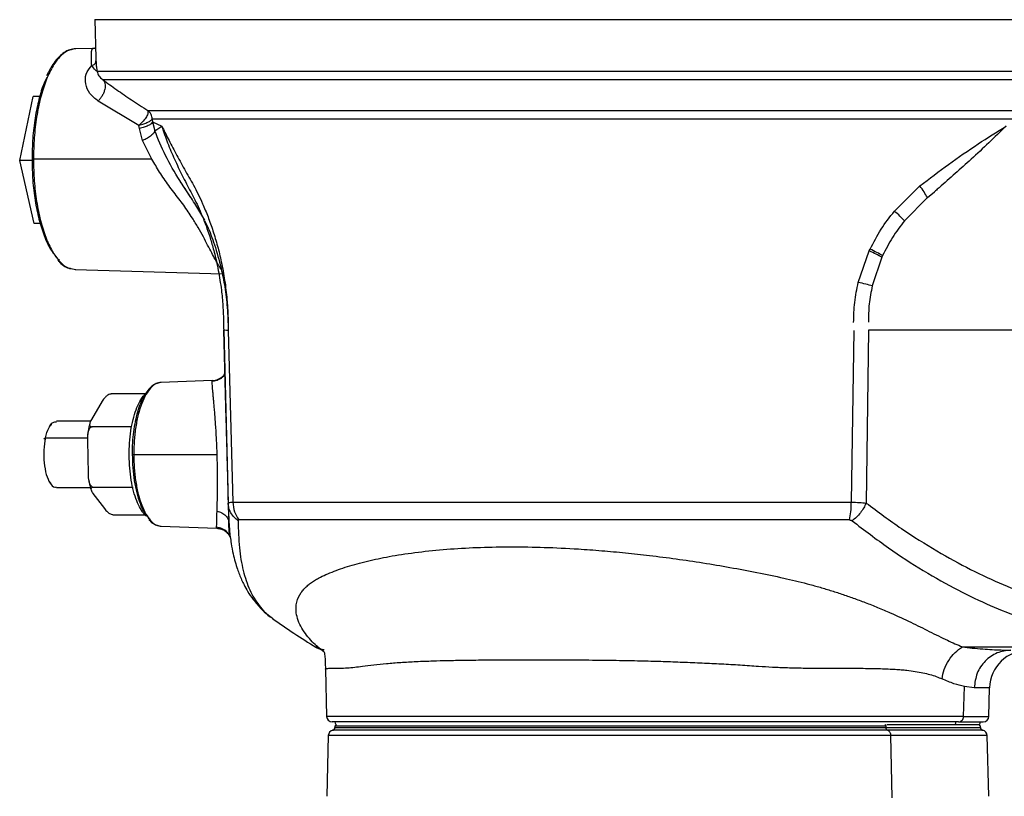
# Model space of a CAD drawing. Header units: millimetres. Extents: x 180 to 1986, y 18 to 1593.
# Tile 47 of 50: x 1562 to 1740, y 926 to 1066. Entities that reach past the tile are written whole.
import ezdxf

# ---------------------------------------------------------------- set-up
doc = ezdxf.new("R2010")
doc.units = ezdxf.units.MM

msp = doc.modelspace()

# ---------------------------------------------------------------- linework, layer by layer
at = {"color": 7, "linetype": 'Continuous', "lineweight": 25}
for p, q in [((1575.24, 1066.34), (1575.43, 1059.34)), ((1574.93, 1061.14), (1571.67, 1061.05)), ((1571.76, 1061.05), (1571.68, 1061.03)), ((1574.83, 1061.04), (1574.93, 1061.12)), ((1561.61, 1040.79), (1564.07, 1052.41)), ((1564.07, 1052.41), (1565.29, 1052.47)), ((1565.27, 1052.41), (1564.07, 1052.41)), ((1583.24, 1047.18), (1575.85, 1051.57)), ((1585.65, 1048.28), (1585.69, 1047.79)), ((1585.69, 1047.79), (1587.38, 1047.03)), ((1585.69, 1047.79), (1586.09, 1046.19)), ((1583.31, 1046.6), (1583.24, 1047.18)), ((1583.9, 1044.42), (1583.31, 1046.6)), ((1586.09, 1046.19), (1587.38, 1047.03)), ((1585.57, 1041.03), (1583.9, 1044.42)), ((1563.85, 1040.79), (1561.61, 1040.79)), ((1564.24, 1029.41), (1561.61, 1040.79)), ((1585.57, 1041.03), (1564.1, 1041.03)), ((1592.65, 1034.09), (1590.7, 1037.07)), ((1720.19, 1031.63), (1724.79, 1036.2)), ((1726.16, 1034.09), (1722.01, 1029.87)), ((1726.16, 1034.09), (1727.43, 1035.12)), ((1565.33, 1029.47), (1564.24, 1029.41)), ((1565.35, 1029.41), (1564.24, 1029.41)), ((1715.62, 1024.42), (1715.77, 1024.74)), ((1713.63, 1018.71), (1715.62, 1024.42)), ((1717.92, 1023.27), (1716.17, 1018.09)), ((1718.05, 1023.56), (1717.92, 1023.27)), ((1570.9, 1021.24), (1571.76, 1021.02)), ((1571.67, 1021.02), (1598.32, 1020.27)), ((1598.57, 1010.04), (1599, 993.82)), ((1598.59, 1010.04), (1599.41, 978.71)), ((1599.42, 1010.01), (1600.24, 978.86)), ((1712.8, 1009.97), (1712.37, 978.86)), ((1715.48, 1010.04), (1715.07, 978.71)), ((1596.49, 1000.9), (1587.18, 1000.55)), ((1587.26, 1000.55), (1587.19, 1000.53)), ((1596.48, 1000.72), (1596.49, 1000.88)), ((1584.38, 998.49), (1578.28, 998.49)), ((1576.57, 997.15), (1574.63, 993.85)), ((1567.32, 993), (1566.93, 992.54)), ((1574.49, 993.53), (1568.26, 993.53)), ((1581.95, 992.51), (1574.76, 992.51)), ((1598.99, 994.1), (1599, 993.82)), ((1566.28, 990.54), (1565.98, 990.29)), ((1573.89, 990.05), (1574.01, 984.01)), ((1582.28, 987.53), (1597.41, 987.53)), ((1566.93, 982.53), (1567.32, 982.07)), ((1568.26, 981.53), (1574.42, 981.53)), ((1574.9, 980.44), (1576.96, 977.7)), ((1574.98, 981.56), (1582.18, 981.56)), ((1599.33, 981.01), (1599.42, 977.43)), ((1578.72, 976.58), (1584.55, 976.58)), ((1599.44, 976.9), (1599.6, 974.38)), ((1587.18, 974.52), (1597.33, 974.14)), ((1587.19, 974.54), (1587.26, 974.52)), ((1597.33, 974.15), (1597.32, 974.17)), ((1616.33, 952.16), (1616.75, 951.81)), ((1617.02, 948.59), (1617.25, 940)), ((1732.73, 940.01), (1732.86, 945.43)), ((1734.64, 945.22), (1732.86, 945.43)), ((1737.3, 940), (1737.44, 945.21)), ((1619.03, 938.54), (1618.77, 938.28)), ((1618.77, 938.28), (1618.77, 938.01)), ((1718.46, 938.53), (1718.64, 938.28)), ((1718.64, 938.28), (1718.64, 938.01)), ((1735.78, 938.28), (1735.52, 938.54)), ((1735.77, 938.01), (1735.77, 938.28)), ((1617.56, 936.56), (1617.27, 925.54)), ((1719.5, 936.56), (1719.71, 925.24)), ((1737.27, 925.54), (1736.99, 936.56))]:
    msp.add_line(p, q, dxfattribs=at)
at = {"color": 8, "linetype": 'Continuous', "lineweight": 25}
for p, q in [((1574.93, 1061.12), (1574.95, 1061.14)), ((1575.43, 1059.34), (1575.44, 1058.9)), ((1568.45, 1023.01), (1568.81, 1022.73)), ((1596.49, 1000.88), (1596.5, 1000.9)), ((1566.28, 990.54), (1573.92, 990.54)), ((1599.41, 978.71), (1599.45, 977.43)), ((1584.98, 975.97), (1585.24, 975.77)), ((1599.52, 975.6), (1599.54, 975.03)), ((1599.54, 975.03), (1599.6, 974.43)), ((1597.32, 974.17), (1597.3, 974.31)), ((1597.33, 974.14), (1597.33, 974.15)), ((1615.33, 952.62), (1615.65, 952.62)), ((1615.65, 952.62), (1616.73, 951.78))]:
    msp.add_line(p, q, dxfattribs=at)
at = {"color": 7, "linetype": 'Continuous', "lineweight": 25}
for centre, radius, start, end in [((1680.26, 1059.38), 125, 234.3784, 238.6919), ((1617.34, 956.03), 4, 238.663, 255.4626), ((1744.43, 945.03), 7, 90, 178.5), ((1618.25, 940.03), 1, 181.5042, 270), ((1619.77, 939.03), 1, 180, 209.9721), ((1734.77, 939.03), 1, 330.0145, 0), ((1736.3, 940.03), 1, 270, 358.5), ((1618.56, 936.53), 1, 101.0846, 178.5267), ((1618.27, 938.01), 0.5, 270, 359.9874), ((1736.27, 938.01), 0.5, 179.9874, 270), ((1735.99, 936.53), 1, 1.5042, 78.9154)]:
    msp.add_arc(centre, radius, start, end, dxfattribs=at)
for points in [[(1790.68, 1066.33), (1789.18, 1066.33), (1786.19, 1066.33), (1780.47, 1066.33), (1773.93, 1066.33), (1766.53, 1066.33), (1758.38, 1066.33), (1749.54, 1066.33), (1740.1, 1066.33), (1730.15, 1066.33), (1719.78, 1066.33), (1709.11, 1066.33), (1698.22, 1066.33), (1687.22, 1066.33), (1676.23, 1066.33), (1665.34, 1066.33), (1654.67, 1066.33), (1644.3, 1066.33), (1634.35, 1066.33), (1624.91, 1066.33), (1616.07, 1066.33), (1607.91, 1066.33), (1600.52, 1066.33), (1593.97, 1066.33), (1588.31, 1066.33), (1583.6, 1066.33), (1579.89, 1066.33), (1577.23, 1066.33), (1575.55, 1066.33), (1575.35, 1066.33), (1575.24, 1066.33)], [(1790.45, 1056.95), (1789.18, 1056.95), (1786.64, 1056.95), (1781.93, 1056.95), (1776.59, 1056.95), (1770.61, 1056.95), (1764.04, 1056.95), (1756.93, 1056.95), (1749.32, 1056.95), (1741.27, 1056.95), (1732.83, 1056.95), (1724.08, 1056.95), (1715.06, 1056.95), (1705.84, 1056.95), (1696.5, 1056.95), (1687.08, 1056.95), (1677.67, 1056.95), (1668.33, 1056.95), (1659.11, 1056.95), (1650.1, 1056.95), (1641.36, 1056.95), (1632.93, 1056.95), (1624.9, 1056.95), (1617.3, 1056.95), (1610.2, 1056.95), (1603.65, 1056.95), (1597.69, 1056.95), (1592.36, 1056.95), (1587.71, 1056.95), (1583.76, 1056.95), (1580.55, 1056.95), (1578.1, 1056.95), (1576.38, 1056.95), (1575.89, 1056.95), (1575.65, 1056.95)], [(1789.77, 1055.45), (1788.08, 1055.45), (1784.7, 1055.45), (1778.1, 1055.45), (1770.48, 1055.45), (1761.81, 1055.45), (1752.23, 1055.45), (1741.86, 1055.45), (1730.81, 1055.45), (1719.23, 1055.45), (1707.26, 1055.45), (1695.04, 1055.45), (1682.73, 1055.45), (1670.47, 1055.45), (1658.42, 1055.45), (1646.72, 1055.45), (1635.52, 1055.45), (1624.95, 1055.45), (1615.14, 1055.45), (1606.22, 1055.45), (1598.29, 1055.45), (1591.45, 1055.45), (1585.78, 1055.45), (1581.38, 1055.45), (1578.18, 1055.45), (1577.18, 1055.45), (1576.68, 1055.45)], [(1584.84, 1049.85), (1585.39, 1049.85), (1586.5, 1049.85), (1589.16, 1049.85), (1592.51, 1049.85), (1596.6, 1049.85), (1601.39, 1049.85), (1606.85, 1049.85), (1612.92, 1049.85), (1619.56, 1049.85), (1626.72, 1049.85), (1634.35, 1049.85), (1642.39, 1049.85), (1650.77, 1049.85), (1659.43, 1049.85), (1668.31, 1049.85), (1677.33, 1049.85), (1686.43, 1049.85), (1695.53, 1049.85), (1704.57, 1049.85), (1713.48, 1049.85), (1722.18, 1049.85), (1730.62, 1049.85), (1738.71, 1049.85), (1746.45, 1049.85), (1751.21, 1049.85), (1753.59, 1049.85)], [(1585.65, 1048.28), (1585.64, 1048.44), (1585.61, 1048.74), (1585.44, 1049.17), (1585.19, 1049.56), (1584.95, 1049.75), (1584.84, 1049.85)], [(1753.06, 1048.28), (1750.7, 1048.28), (1745.98, 1048.28), (1738.3, 1048.28), (1730.28, 1048.28), (1721.91, 1048.28), (1713.27, 1048.28), (1704.43, 1048.28), (1695.47, 1048.28), (1686.43, 1048.28), (1677.41, 1048.28), (1668.46, 1048.28), (1659.65, 1048.28), (1651.06, 1048.28), (1642.75, 1048.28), (1634.77, 1048.28), (1627.2, 1048.28), (1620.1, 1048.28), (1613.51, 1048.28), (1607.49, 1048.28), (1602.08, 1048.28), (1597.33, 1048.28), (1593.26, 1048.28), (1589.94, 1048.28), (1587.31, 1048.28), (1586.2, 1048.28), (1585.65, 1048.28)], [(1564.1, 1041.03), (1564.05, 1041.03), (1563.94, 1041.03), (1563.83, 1041.03), (1563.79, 1041.03), (1563.83, 1041.03), (1563.85, 1041.03)], [(1563.85, 1041.03), (1563.87, 1039.76), (1563.93, 1037.2), (1564.37, 1033.52), (1565.06, 1030.12), (1566, 1027.16), (1567.13, 1024.67), (1568.01, 1023.56), (1568.45, 1023.01)], [(1726.16, 1034.09), (1725.97, 1034.42), (1725.6, 1035.09), (1725.06, 1035.83), (1724.79, 1036.2)], [(1715.77, 1024.74), (1716.4, 1025.96), (1717.67, 1028.41), (1719.35, 1030.55), (1720.19, 1031.63)], [(1722.01, 1029.87), (1721.75, 1030.14), (1721.23, 1030.7), (1720.54, 1031.32), (1720.19, 1031.63)], [(1718.05, 1023.56), (1717.71, 1023.75), (1717.04, 1024.11), (1716.19, 1024.53), (1715.77, 1024.74)], [(1717.92, 1023.27), (1717.58, 1023.45), (1716.9, 1023.81), (1716.05, 1024.22), (1715.62, 1024.42)], [(1712.79, 1011.41), (1712.82, 1012.64), (1712.88, 1015.1), (1713.38, 1017.51), (1713.63, 1018.71)], [(1716.17, 1018.09), (1715.79, 1018.18), (1715.04, 1018.38), (1714.1, 1018.6), (1713.63, 1018.71)], [(1748.12, 1010.04), (1745.81, 1010.04), (1741.17, 1010.04), (1733.28, 1010.04), (1724.79, 1010.04), (1718.58, 1010.04), (1715.48, 1010.04)], [(1582.03, 987.53), (1582.01, 987.53), (1581.97, 987.53), (1582.01, 987.53), (1582.11, 987.53), (1582.22, 987.53), (1582.28, 987.53)], [(1582.03, 987.53), (1582.04, 986.71), (1582.08, 985.08), (1582.36, 982.71), (1582.81, 980.53), (1583.41, 978.63), (1584.13, 977.04), (1584.7, 976.33), (1584.98, 975.97)], [(1600.24, 978.86), (1602.17, 978.86), (1606.05, 978.86), (1613.06, 978.86), (1620.86, 978.86), (1629.44, 978.86), (1638.68, 978.86), (1648.48, 978.86), (1658.73, 978.86), (1669.3, 978.86), (1680.09, 978.86), (1690.94, 978.86), (1701.78, 978.86), (1708.84, 978.86), (1712.37, 978.86)], [(1600.24, 978.86), (1600.3, 978.27), (1600.42, 977.08), (1601.04, 976.12), (1601.34, 975.64)], [(1712.05, 975.64), (1712.14, 976.12), (1712.32, 977.08), (1712.36, 978.27), (1712.37, 978.86)], [(1712.05, 975.64), (1708.57, 975.64), (1701.6, 975.64), (1690.9, 975.64), (1680.18, 975.64), (1669.53, 975.64), (1659.09, 975.64), (1648.97, 975.64), (1639.3, 975.64), (1630.17, 975.64), (1621.7, 975.64), (1614.01, 975.64), (1607.08, 975.64), (1603.26, 975.64), (1601.34, 975.64)], [(1732.51, 952.62), (1734.76, 952.62), (1739.26, 952.62), (1745.01, 952.62), (1749.99, 952.62), (1752.47, 952.62), (1753.71, 952.62)], [(1741.31, 952.03), (1740.45, 951.93), (1738.73, 951.73), (1736.55, 950.16), (1735, 947.91), (1734.76, 946.12), (1734.64, 945.22)], [(1731.81, 939.03), (1730.73, 939.03), (1728.58, 939.03), (1724.23, 939.03), (1719.13, 939.03), (1713.31, 939.03), (1706.87, 939.03), (1699.93, 939.03), (1692.6, 939.03), (1685, 939.03), (1677.27, 939.03), (1669.55, 939.03), (1661.95, 939.03), (1654.62, 939.03), (1647.68, 939.03), (1641.24, 939.03), (1635.42, 939.03), (1630.31, 939.03), (1626.01, 939.03), (1622.58, 939.03), (1620.11, 939.03), (1618.54, 939.03), (1618.35, 939.03), (1618.25, 939.03)], [(1731.2, 938.53), (1731.23, 938.61), (1731.31, 938.77), (1731.32, 938.95), (1731.32, 939.03)], [(1731.81, 939.03), (1731.93, 939.05), (1732.16, 939.08), (1732.47, 939.3), (1732.68, 939.62), (1732.71, 939.88), (1732.73, 940.01)], [(1731.81, 939.03), (1732.7, 939.03), (1734.48, 939.03), (1736, 939.03), (1736.2, 939.03), (1736.3, 939.03)], [(1718.64, 938.28), (1716.77, 938.28), (1713.02, 938.28), (1706.6, 938.28), (1699.73, 938.28), (1692.46, 938.28), (1684.93, 938.28), (1677.27, 938.28), (1669.62, 938.28), (1662.09, 938.28), (1654.82, 938.28), (1647.94, 938.28), (1641.56, 938.28), (1635.79, 938.28), (1630.73, 938.28), (1626.47, 938.28), (1623.07, 938.28), (1620.62, 938.28), (1619.06, 938.28), (1618.87, 938.28), (1618.77, 938.28)], [(1718.93, 937.52), (1718.89, 937.53), (1718.81, 937.57), (1718.72, 937.68), (1718.65, 937.83), (1718.64, 937.95), (1718.64, 938.01)], [(1718.93, 937.52), (1719, 937.48), (1719.16, 937.42), (1719.34, 937.19), (1719.47, 936.9), (1719.49, 936.67), (1719.5, 936.56)]]:
    msp.add_open_spline(points, degree=3, dxfattribs=at)
at = {"color": 8, "linetype": 'Continuous', "lineweight": 25}
for points, knots in [([(1571.68, 1061.03), (1571.21, 1060.95), (1570.23, 1060.81), (1568.81, 1059.63), (1567.48, 1057.78), (1566.31, 1055.28), (1565.35, 1052.22), (1564.64, 1048.74), (1564.19, 1044.96), (1564.13, 1042.34), (1564.1, 1041.03)], [0, 0, 0, 0, 0.118932, 0.244799, 0.370666, 0.496533, 0.6224, 0.748266, 0.874133, 1, 1, 1, 1]), ([(1574.67, 1058.03), (1574.65, 1058.36), (1574.62, 1058.79), (1574.6, 1059.27), (1574.6, 1059.64), (1574.6, 1060.02), (1574.63, 1060.55), (1574.69, 1060.96), (1574.8, 1061.03), (1574.83, 1061.04)], [0, 0, 0, 0, 0.193442, 0.253197, 0.34112, 0.46444, 0.575385, 0.879058, 1, 1, 1, 1]), ([(1590.73, 1037.03), (1590.69, 1037.08), (1589.7, 1038.6), (1587.95, 1041.69), (1586.71, 1044.7), (1586.09, 1046.19)], [0, 0, 0, 0, 0.017921, 0.513746, 1, 1, 1, 1]), ([(1564.1, 1041.03), (1564.13, 1039.72), (1564.19, 1037.1), (1564.64, 1033.33), (1565.35, 1029.84), (1566.31, 1026.79), (1567.48, 1024.28), (1568.81, 1022.45), (1569.98, 1021.42), (1570.69, 1021.28), (1570.9, 1021.24)], [0, 0, 0, 0, 0.134681, 0.269361, 0.404042, 0.538723, 0.673403, 0.808084, 0.942765, 1, 1, 1, 1]), ([(1598.15, 1021.1), (1598.07, 1021.22), (1597.88, 1021.46), (1597.51, 1022.04), (1597.04, 1022.88), (1596.42, 1024.06), (1595.72, 1025.42), (1594.91, 1026.97), (1593.99, 1028.62), (1593.05, 1030.17), (1592.16, 1031.53), (1591.34, 1032.71), (1590.15, 1034.28), (1588.62, 1036.25), (1586.98, 1038.64), (1586.03, 1040.26), (1585.57, 1041.03)], [0, 0, 0, 0, 0.041159, 0.087651, 0.163149, 0.238704, 0.317208, 0.391049, 0.468393, 0.544033, 0.593586, 0.644089, 0.695786, 0.800663, 0.903842, 1, 1, 1, 1]), ([(1587.19, 1000.53), (1586.89, 1000.49), (1586.26, 1000.39), (1585.34, 999.63), (1584.48, 998.43), (1583.72, 996.8), (1583.09, 994.81), (1582.63, 992.55), (1582.34, 990.09), (1582.3, 988.39), (1582.28, 987.53)], [0, 0, 0, 0, 0.116888, 0.243047, 0.369206, 0.495365, 0.621524, 0.747682, 0.873841, 1, 1, 1, 1]), ([(1597.41, 987.53), (1597.37, 988.46), (1597.32, 989.85), (1597.22, 991.63), (1597.14, 992.89), (1597.05, 994.11), (1596.96, 995.23), (1596.87, 996.29), (1596.79, 997.22), (1596.71, 998.08), (1596.64, 998.8), (1596.58, 999.46), (1596.53, 1000.04), (1596.5, 1000.39), (1596.49, 1000.57), (1596.48, 1000.63), (1596.48, 1000.7), (1596.48, 1000.71), (1596.48, 1000.72)], [0, 0, 0, 0, 0.139534, 0.208098, 0.278822, 0.347056, 0.418655, 0.486161, 0.55848, 0.624414, 0.697766, 0.759024, 0.837672, 0.925975, 0.947075, 0.96401, 0.976782, 1, 1, 1, 1]), ([(1599, 993.82), (1599, 993.72), (1599.02, 992.86), (1599.07, 991.07), (1599.14, 988.54), (1599.21, 985.95), (1599.27, 983.44), (1599.31, 981.77), (1599.33, 981.02), (1599.33, 981.01)], [0, 0, 0, 0, 0.027356, 0.221285, 0.416376, 0.610034, 0.805063, 0.99835, 1, 1, 1, 1]), ([(1582.28, 987.53), (1582.3, 986.68), (1582.34, 984.98), (1582.63, 982.52), (1583.09, 980.26), (1583.72, 978.27), (1584.48, 976.64), (1585.34, 975.44), (1586.26, 974.68), (1586.89, 974.58), (1587.19, 974.54)], [0, 0, 0, 0, 0.126159, 0.252318, 0.378476, 0.504635, 0.630794, 0.756953, 0.883112, 1, 1, 1, 1]), ([(1599.39, 978.92), (1599.39, 978.87), (1599.41, 978.08), (1599.46, 976.73), (1599.52, 975.6), (1599.54, 975.03)], [0, 0, 0, 0, 0.029977, 0.513861, 1, 1, 1, 1]), ([(1715.07, 978.71), (1717.21, 977.12), (1721.53, 973.91), (1727.88, 969.95), (1734.06, 966.56), (1739.93, 963.85), (1745.47, 961.75), (1750.6, 960.27), (1755.32, 959.38), (1759.56, 959.09), (1763.31, 959.38), (1766.54, 960.28), (1769.25, 961.77), (1771.43, 963.88), (1773.09, 966.59), (1774.22, 969.99), (1774.81, 973.1), (1774.89, 975.34), (1774.91, 975.99)], [0, 0, 0, 0, 0.0644, 0.130004, 0.194663, 0.260209, 0.324527, 0.389417, 0.454261, 0.519314, 0.584144, 0.648767, 0.713963, 0.778582, 0.843798, 0.908135, 0.973575, 1, 1, 1, 1]), ([(1583.89, 977.14), (1583.91, 977.09), (1583.94, 976.99), (1584.04, 976.89), (1584.19, 976.84), (1584.3, 976.83), (1584.35, 976.85), (1584.35, 976.85)], [0, 0, 0, 0, 0.2487677, 0.4975353, 0.746303, 0.9950706, 1, 1, 1, 1]), ([(1601.2, 975.48), (1601.25, 973.8), (1601.35, 970.48), (1602.07, 966.36), (1603.22, 962.85), (1604.96, 960.07), (1606.38, 958.41), (1607.4, 957.85), (1607.48, 957.8)], [0, 0, 0, 0, 0.198663, 0.392622, 0.590852, 0.784835, 0.982082, 1, 1, 1, 1]), ([(1599.75, 972.54), (1599.59, 972.84), (1599.25, 973.46), (1598.36, 974.1), (1597.65, 974.24), (1597.3, 974.31)], [0, 0, 0, 0, 0.3186, 0.670838, 1, 1, 1, 1]), ([(1599.8, 972.58), (1599.67, 972.83), (1599.48, 973.21), (1599.13, 973.42), (1599, 973.49)], [0, 0, 0, 0, 0.654942, 1, 1, 1, 1]), ([(1616.78, 952.09), (1616.67, 952.1), (1616.39, 952.13), (1616.06, 952.24), (1615.78, 952.4), (1615.69, 952.55), (1615.65, 952.62)], [0, 0, 0, 0, 0.176042, 0.449449, 0.741888, 1, 1, 1, 1]), ([(1617.04, 948.59), (1617.03, 948.6), (1617.02, 948.66), (1617.14, 948.7), (1617.41, 948.74), (1617.93, 948.74), (1618.67, 948.75), (1619.73, 948.76), (1620.91, 948.82), (1622.28, 948.93), (1623.87, 949.14), (1625.76, 949.4), (1628.09, 949.62), (1630.66, 949.82), (1633.47, 949.98), (1636.3, 950.09), (1639.2, 950.17), (1642.23, 950.22), (1645.74, 950.26), (1649.76, 950.29), (1654.55, 950.29), (1659.83, 950.28), (1665.26, 950.25), (1670.15, 950.19), (1674.43, 950.1), (1678.25, 950), (1681.81, 949.87), (1685.34, 949.72), (1688.81, 949.55), (1692.22, 949.36), (1695.3, 949.14), (1698.15, 948.96), (1700.87, 948.86), (1703.6, 948.79), (1706.1, 948.77), (1708.48, 948.76), (1710.73, 948.75), (1712.79, 948.75), (1714.58, 948.74), (1716.14, 948.72), (1717.66, 948.68), (1719.04, 948.63), (1720.29, 948.57), (1721.4, 948.49), (1722.63, 948.37), (1723.94, 948.2), (1725.34, 947.94), (1726.61, 947.63), (1727.77, 947.27), (1728.46, 946.97), (1728.81, 946.82)], [0, 0, 0, 0, 0.006939, 0.025327, 0.045761, 0.064932, 0.094046, 0.115226, 0.140348, 0.163074, 0.183412, 0.210435, 0.237477, 0.26454, 0.291627, 0.318738, 0.340597, 0.364967, 0.391847, 0.421238, 0.453139, 0.492778, 0.528379, 0.559943, 0.587468, 0.610374, 0.63313, 0.655738, 0.678198, 0.700512, 0.72268, 0.739706, 0.758328, 0.778551, 0.797262, 0.812112, 0.831022, 0.848297, 0.860275, 0.874022, 0.886916, 0.898956, 0.910144, 0.920482, 0.92997, 0.945137, 0.95971, 0.973702, 0.987127, 1, 1, 1, 1]), ([(1737.32, 945.22), (1737.34, 945.22), (1737.42, 945.22), (1736.6, 945.22), (1735.29, 945.22), (1734.64, 945.22)], [0, 0, 0, 0, 0.1918502, 0.5959251, 1, 1, 1, 1])]:
    msp.add_open_spline(points, degree=3, knots=knots, dxfattribs=at)
at = {"color": 7, "linetype": 'Continuous', "lineweight": 25}
for points, knots in [([(1571.77, 1061.05), (1571.58, 1061.04), (1571.04, 1061.01), (1570.17, 1060.71), (1569.2, 1060.08), (1568.28, 1059.14), (1567.56, 1058.18), (1567.18, 1057.45), (1567.06, 1057.23)], [0, 0, 0, 0, 0.1100642, 0.3033752, 0.499299, 0.7016442, 0.908675, 1, 1, 1, 1]), ([(1575.36, 1061.07), (1575.32, 1061.08), (1575.26, 1061.1), (1574.97, 1061.09), (1574.82, 1061.09)], [0, 0, 0, 0, 0.475969, 1, 1, 1, 1]), ([(1574.95, 1061.14), (1575.07, 1061.15), (1575.23, 1061.16), (1575.35, 1061.24), (1575.38, 1061.25)], [0, 0, 0, 0, 0.836921, 1, 1, 1, 1]), ([(1574.67, 1058.03), (1574.78, 1058.06), (1574.99, 1058.13), (1575.25, 1058.34), (1575.41, 1058.61), (1575.43, 1058.8), (1575.44, 1058.9)], [0, 0, 0, 0, 0.242676, 0.5, 0.757324, 1, 1, 1, 1]), ([(1575.44, 1058.9), (1575.45, 1058.76), (1575.46, 1058.48), (1575.48, 1058.13), (1575.51, 1057.82), (1575.55, 1057.55), (1575.59, 1057.27), (1575.62, 1057.08), (1575.65, 1056.95)], [0, 0, 0, 0, 0.16004, 0.326512, 0.499891, 0.658665, 0.780412, 1, 1, 1, 1]), ([(1567.06, 1057.23), (1566.91, 1056.97), (1566.71, 1056.63), (1566.54, 1056.21), (1566.5, 1056.13)], [0, 0, 0, 0, 0.791079, 1, 1, 1, 1]), ([(1575.85, 1051.57), (1575.29, 1052.01), (1574.19, 1052.88), (1573.46, 1054.67), (1573.49, 1056.5), (1574.28, 1057.52), (1574.67, 1058.03)], [0, 0, 0, 0, 0.250554, 0.500449, 0.749835, 1, 1, 1, 1]), ([(1575.65, 1056.95), (1575.56, 1057), (1575.37, 1057.1), (1574.91, 1057.72), (1574.67, 1058.03)], [0, 0, 0, 0, 0.487378, 1, 1, 1, 1]), ([(1575.65, 1056.95), (1575.72, 1056.68), (1575.87, 1056.13), (1576.41, 1055.68), (1576.68, 1055.45)], [0, 0, 0, 0, 0.4999718, 1, 1, 1, 1]), ([(1566.51, 1055.86), (1566.35, 1055.53), (1565.8, 1054.41), (1565.07, 1051.92), (1564.37, 1048.55), (1563.93, 1044.86), (1563.87, 1042.31), (1563.85, 1041.03)], [0, 0, 0, 0, 0.096049, 0.322037, 0.548025, 0.774012, 1, 1, 1, 1]), ([(1576.68, 1055.45), (1576.76, 1055.36), (1576.92, 1055.18), (1577.07, 1054.77), (1577.12, 1054.28), (1577.05, 1053.72), (1576.87, 1053.13), (1576.59, 1052.55), (1576.25, 1052.02), (1575.98, 1051.72), (1575.85, 1051.57)], [0, 0, 0, 0, 0.114951, 0.238102, 0.367398, 0.5, 0.632602, 0.761898, 0.885049, 1, 1, 1, 1]), ([(1576.68, 1055.45), (1577.51, 1054.85), (1579.19, 1053.63), (1581.91, 1051.75), (1583.84, 1050.49), (1584.83, 1049.85)], [0, 0, 0, 0, 0.325599, 0.656187, 1, 1, 1, 1]), ([(1584.83, 1049.85), (1584.86, 1049.73), (1584.92, 1049.48), (1584.62, 1048.76), (1584.07, 1047.95), (1583.52, 1047.44), (1583.24, 1047.18)], [0, 0, 0, 0, 0.2600157, 0.5118435, 0.7571049, 1, 1, 1, 1]), ([(1583.24, 1047.18), (1583.55, 1047.26), (1584.15, 1047.44), (1584.86, 1047.75), (1585.39, 1048.06), (1585.55, 1048.2), (1585.63, 1048.26)], [0, 0, 0, 0, 0.252998, 0.504876, 0.755416, 1, 1, 1, 1]), ([(1585.69, 1047.79), (1585.62, 1047.68), (1585.47, 1047.45), (1584.94, 1047.12), (1584.22, 1046.82), (1583.61, 1046.68), (1583.31, 1046.6)], [0, 0, 0, 0, 0.2458643, 0.5, 0.7541357, 1, 1, 1, 1]), ([(1586.09, 1046.19), (1586.05, 1046.06), (1585.97, 1045.81), (1585.49, 1045.34), (1584.8, 1044.86), (1584.2, 1044.56), (1583.9, 1044.42)], [0, 0, 0, 0, 0.245315, 0.5, 0.754685, 1, 1, 1, 1]), ([(1587.38, 1047.03), (1587.75, 1046.28), (1588.52, 1044.72), (1589.9, 1042.1), (1591.43, 1039.27), (1593.12, 1036.41), (1594.58, 1033.47), (1595.76, 1030.63), (1596.67, 1028.06), (1597.49, 1025.32), (1598.21, 1022.32), (1598.8, 1019.06), (1599.12, 1016.43), (1599.26, 1014.64), (1599.32, 1013.72), (1599.36, 1012.8), (1599.39, 1011.98), (1599.4, 1011.05), (1599.41, 1010.43), (1599.42, 1010.01)], [0, 0, 0, 0, 0.094416, 0.196379, 0.300095, 0.400538, 0.49975, 0.562677, 0.625159, 0.687808, 0.749774, 0.819947, 0.889999, 0.908252, 0.926487, 0.944784, 0.96314, 0.975072, 1, 1, 1, 1]), ([(1587.38, 1047.03), (1587.71, 1046.01), (1588.38, 1043.97), (1589.67, 1041.03), (1591.06, 1038.09), (1592.09, 1036.11), (1592.61, 1035.12)], [0, 0, 0, 0, 0.250001, 0.499999, 0.749992, 1, 1, 1, 1]), ([(1724.79, 1036.2), (1726.53, 1037.52), (1730.03, 1040.18), (1735.26, 1043.82), (1738.74, 1045.98), (1740.43, 1047.03)], [0, 0, 0, 0, 0.334868, 0.675421, 1, 1, 1, 1]), ([(1740.43, 1047.03), (1738.35, 1045.02), (1734.44, 1041.25), (1730.02, 1037.42), (1727.8, 1035.45), (1727.53, 1035.2), (1727.46, 1035.14), (1727.44, 1035.13), (1727.43, 1035.12), (1727.43, 1035.12), (1727.43, 1035.12), (1727.43, 1035.12)], [0, 0, 0, 0, 0.499922, 0.937194, 0.984112, 0.995945, 0.998947, 0.999712, 0.999915, 0.99999, 1, 1, 1, 1]), ([(1595.16, 1029.96), (1594.7, 1030.77), (1593.75, 1032.43), (1592.2, 1034.78), (1591.19, 1036.32), (1590.73, 1037.03)], [0, 0, 0, 0, 0.341499, 0.700157, 1, 1, 1, 1]), ([(1592.61, 1035.12), (1592.86, 1034.65), (1593.38, 1033.68), (1594.15, 1032.05), (1594.88, 1030.32), (1595.58, 1028.46), (1596.24, 1026.46), (1596.96, 1023.94), (1597.65, 1020.88), (1598.09, 1018.06), (1598.33, 1015.89), (1598.45, 1014.44), (1598.53, 1012.93), (1598.57, 1011.45), (1598.58, 1010.48), (1598.59, 1010.04)], [0, 0, 0, 0, 0.081274, 0.164778, 0.251025, 0.326916, 0.410224, 0.500584, 0.624102, 0.750776, 0.799256, 0.849311, 0.900413, 0.95432, 1, 1, 1, 1]), ([(1595.14, 1029.95), (1595.29, 1029.62), (1595.93, 1028.29), (1597, 1025.42), (1598.08, 1021.69), (1598.83, 1017.84), (1599.3, 1014.08), (1599.37, 1011.41), (1599.41, 1010.04)], [0, 0, 0, 0, 0.0640925, 0.2606805, 0.4823887, 0.6438867, 0.8165719, 1, 1, 1, 1]), ([(1722.01, 1029.87), (1721.25, 1028.88), (1719.75, 1026.91), (1718.61, 1024.67), (1718.05, 1023.56)], [0, 0, 0, 0, 0.5026684, 1, 1, 1, 1]), ([(1568.5, 1022.76), (1568.61, 1022.63), (1569.02, 1022.13), (1569.78, 1021.56), (1570.47, 1021.3), (1570.79, 1021.18)], [0, 0, 0, 0, 0.152484, 0.5968387, 1, 1, 1, 1]), ([(1716.17, 1018.09), (1715.95, 1016.99), (1715.51, 1014.81), (1715.48, 1012.58), (1715.46, 1011.47)], [0, 0, 0, 0, 0.500729, 1, 1, 1, 1]), ([(1599.42, 1010.01), (1599.18, 1010.01), (1598.72, 1010.02), (1598.63, 1010.03), (1598.59, 1010.04)], [0, 0, 0, 0, 0.4999777, 1, 1, 1, 1]), ([(1598.74, 1001.73), (1598.74, 1001.74), (1598.72, 1001.78), (1598.61, 1001.69), (1598.34, 1001.46), (1597.89, 1001.15), (1597.26, 1000.86), (1596.74, 1000.8), (1596.48, 1000.76)], [0, 0, 0, 0, 0.043727, 0.244657, 0.43375, 0.619921, 0.808813, 1, 1, 1, 1]), ([(1596.5, 1000.9), (1596.87, 1000.95), (1597.44, 1001.03), (1598.12, 1001.43), (1598.53, 1001.76), (1598.71, 1002.02), (1598.78, 1002.11)], [0, 0, 0, 0, 0.418534, 0.643685, 0.873568, 1, 1, 1, 1]), ([(1587.28, 1000.55), (1587.11, 1000.54), (1586.65, 1000.51), (1585.94, 1000.2), (1585.16, 999.58), (1584.44, 998.67), (1583.78, 997.48), (1583.2, 996.04), (1582.73, 994.39), (1582.36, 992.58), (1582.12, 990.65), (1582, 988.95), (1581.99, 987.91), (1581.99, 987.53)], [0, 0, 0, 0, 0.054093, 0.145456, 0.239165, 0.338085, 0.439842, 0.541642, 0.642885, 0.743676, 0.84417, 0.944491, 1, 1, 1, 1]), ([(1578.28, 998.49), (1578.22, 998.48), (1578.11, 998.48), (1577.87, 998.41), (1577.51, 998.23), (1576.98, 997.8), (1576.73, 997.41), (1576.57, 997.15)], [0, 0, 0, 0, 0.060825, 0.126362, 0.252075, 0.502273, 1, 1, 1, 1]), ([(1583.89, 977.14), (1583.64, 977.52), (1583.13, 978.29), (1582.5, 979.91), (1582, 981.79), (1581.65, 983.9), (1581.46, 986.15), (1581.44, 988.45), (1581.59, 990.72), (1581.91, 992.86), (1582.39, 994.8), (1583, 996.45), (1583.65, 997.68), (1584.11, 998.17), (1584.31, 998.37)], [0, 0, 0, 0, 0.0853638, 0.1707276, 0.2560914, 0.3414551, 0.4268189, 0.5121827, 0.5975465, 0.6829103, 0.7682741, 0.8536378, 0.9390016, 1, 1, 1, 1]), ([(1566.28, 990.54), (1566.46, 991.17), (1566.82, 992.42), (1567.57, 993.43), (1568.07, 993.43), (1568.27, 993.43)], [0, 0, 0, 0, 0.37524, 0.750481, 1, 1, 1, 1]), ([(1567.45, 992.88), (1567.39, 992.88), (1567.2, 992.88), (1567.05, 992.62), (1566.95, 992.45)], [0, 0, 0, 0, 0.357232, 1, 1, 1, 1]), ([(1574.76, 992.51), (1574.71, 992.5), (1574.59, 992.49), (1574.4, 992.37), (1574.15, 992.05), (1573.89, 991.25), (1573.89, 990.53), (1573.89, 990.05)], [0, 0, 0, 0, 0.0608251, 0.126362, 0.252075, 0.5022733, 1, 1, 1, 1]), ([(1574.34, 993.2), (1574.22, 992.73), (1574.06, 992.06), (1573.97, 991.31), (1573.94, 991.1)], [0, 0, 0, 0, 0.714724, 1, 1, 1, 1]), ([(1574.63, 993.85), (1574.49, 993.59), (1574.28, 993.2), (1574.29, 992.76), (1574.44, 992.59), (1574.6, 992.52), (1574.71, 992.51), (1574.76, 992.51)], [0, 0, 0, 0, 0.4995265, 0.7492571, 0.8743606, 0.9394214, 1, 1, 1, 1]), ([(1566.28, 990.54), (1566.16, 989.81), (1565.92, 988.36), (1565.99, 985.94), (1566.39, 983.78), (1567.08, 982.24), (1567.76, 981.5), (1568.16, 981.61), (1568.26, 981.64)], [0, 0, 0, 0, 0.18744, 0.37488, 0.56232, 0.74976, 0.9372, 1, 1, 1, 1]), ([(1597.39, 977.24), (1597.41, 977.89), (1597.45, 979.19), (1597.49, 981.71), (1597.49, 984.53), (1597.43, 986.53), (1597.41, 987.53)], [0, 0, 0, 0, 0.249812, 0.500379, 0.749486, 1, 1, 1, 1]), ([(1574.01, 984.01), (1574.03, 983.54), (1574.07, 982.82), (1574.35, 982.02), (1574.62, 981.7), (1574.82, 981.57), (1574.93, 981.56), (1574.98, 981.56)], [0, 0, 0, 0, 0.499527, 0.749257, 0.874361, 0.939421, 1, 1, 1, 1]), ([(1574.12, 982.87), (1574.22, 982.36), (1574.35, 981.69), (1574.54, 981.13), (1574.59, 981)], [0, 0, 0, 0, 0.769053, 1, 1, 1, 1]), ([(1574.98, 981.56), (1574.93, 981.55), (1574.82, 981.55), (1574.67, 981.49), (1574.52, 981.34), (1574.52, 980.98), (1574.75, 980.66), (1574.9, 980.44)], [0, 0, 0, 0, 0.060835, 0.126386, 0.252127, 0.50277, 1, 1, 1, 1]), ([(1599.41, 978.71), (1599.44, 978.75), (1599.52, 978.83), (1599.99, 978.85), (1600.24, 978.86)], [0, 0, 0, 0, 0.481617, 1, 1, 1, 1]), ([(1601.2, 975.48), (1600.95, 975.69), (1600.43, 976.12), (1599.88, 976.92), (1599.5, 977.79), (1599.44, 978.41), (1599.41, 978.71)], [0, 0, 0, 0, 0.247176, 0.5, 0.752824, 1, 1, 1, 1]), ([(1712.37, 978.86), (1712.89, 978.85), (1713.89, 978.83), (1714.68, 978.75), (1715.07, 978.71)], [0, 0, 0, 0, 0.516747, 1, 1, 1, 1]), ([(1715.07, 978.71), (1714.92, 978.41), (1714.64, 977.79), (1714.02, 976.92), (1713.31, 976.12), (1712.78, 975.69), (1712.52, 975.48)], [0, 0, 0, 0, 0.247176, 0.5, 0.752824, 1, 1, 1, 1]), ([(1576.96, 977.7), (1577.14, 977.48), (1577.4, 977.15), (1577.94, 976.79), (1578.31, 976.64), (1578.55, 976.59), (1578.67, 976.58), (1578.72, 976.58)], [0, 0, 0, 0, 0.4995, 0.749205, 0.874456, 0.939464, 1, 1, 1, 1]), ([(1583.96, 976.99), (1584.08, 976.82), (1584.27, 976.57), (1584.48, 976.41), (1584.55, 976.36)], [0, 0, 0, 0, 0.674002, 1, 1, 1, 1]), ([(1597.3, 974.31), (1597.32, 974.58), (1597.34, 975.11), (1597.37, 976.53), (1597.39, 977.24)], [0, 0, 0, 0, 0.501742, 1, 1, 1, 1]), ([(1597.39, 977.24), (1597.68, 977.15), (1598.28, 976.98), (1598.98, 976.45), (1599.45, 975.78), (1599.51, 975.28), (1599.54, 975.03)], [0, 0, 0, 0, 0.243482, 0.5, 0.756518, 1, 1, 1, 1]), ([(1585.01, 975.73), (1585.07, 975.66), (1585.37, 975.26), (1585.97, 974.85), (1586.69, 974.55), (1587.13, 974.53), (1587.28, 974.52)], [0, 0, 0, 0, 0.085476, 0.477023, 0.814487, 1, 1, 1, 1]), ([(1599.77, 972.54), (1599.7, 972.82), (1599.57, 973.38), (1599.52, 974.74), (1599.5, 975.43)], [0, 0, 0, 0, 0.495986, 1, 1, 1, 1]), ([(1601.34, 975.64), (1601.32, 975.64), (1601.28, 975.63), (1601.22, 975.59), (1601.21, 975.53), (1601.2, 975.48)], [0, 0, 0, 0, 0.247599, 0.501003, 1, 1, 1, 1]), ([(1712.05, 975.64), (1712.1, 975.64), (1712.19, 975.63), (1712.36, 975.59), (1712.45, 975.53), (1712.52, 975.48)], [0, 0, 0, 0, 0.245523, 0.499283, 1, 1, 1, 1]), ([(1712.52, 975.48), (1714.72, 973.8), (1719.07, 970.48), (1725.5, 966.34), (1731.7, 962.85), (1737.63, 960.02), (1743.2, 957.84), (1748.38, 956.29), (1753.18, 955.33), (1755.98, 955.21), (1757.39, 955.15)], [0, 0, 0, 0, 0.126675, 0.250347, 0.37708, 0.501089, 0.625667, 0.749871, 0.874457, 1, 1, 1, 1]), ([(1597.32, 974.14), (1597.59, 974.1), (1598.14, 974.04), (1598.87, 973.66), (1599.46, 973.12), (1599.66, 972.74), (1599.77, 972.54)], [0, 0, 0, 0, 0.218564, 0.460074, 0.720953, 1, 1, 1, 1]), ([(1599.6, 974.38), (1599.61, 974.19), (1599.68, 973.12), (1599.92, 971.48), (1600.27, 969.58), (1600.66, 968.05), (1601.04, 966.82), (1601.43, 965.73), (1601.83, 964.79), (1602.32, 963.77), (1602.99, 962.56), (1604, 961.08), (1605.46, 959.36), (1606.75, 958.33), (1607.46, 957.78)], [0, 0, 0, 0, 0.025896, 0.142833, 0.238667, 0.315774, 0.390969, 0.44556, 0.500913, 0.55709, 0.628152, 0.725748, 0.850075, 1, 1, 1, 1]), ([(1615.65, 952.62), (1615.31, 952.92), (1614.6, 953.57), (1613.61, 954.72), (1612.72, 956.03), (1612.06, 957.4), (1611.64, 959), (1611.71, 960.73), (1612.36, 962.13), (1613.11, 963.08), (1613.68, 963.65), (1614.32, 964.18), (1615.02, 964.66), (1616.34, 965.4), (1618.5, 966.36), (1621.79, 967.47), (1625.5, 968.42), (1629.71, 969.24), (1634.42, 969.91), (1639.62, 970.41), (1645.09, 970.7), (1650.79, 970.81), (1656.72, 970.7), (1662.2, 970.44), (1667.13, 970.08), (1671.45, 969.69), (1675.95, 969.19), (1680.65, 968.59), (1685.52, 967.87), (1690.42, 967.04), (1695.32, 966.12), (1699.25, 965.3), (1702.25, 964.61), (1704.37, 964.08), (1706.48, 963.5), (1708.58, 962.87), (1710.67, 962.2), (1712.79, 961.46), (1714.97, 960.66), (1717.22, 959.76), (1720.03, 958.56), (1723.19, 957.09), (1726.59, 955.39), (1729.65, 953.85), (1731.61, 953.01), (1732.51, 952.62)], [0, 0, 0, 0, 0.02146, 0.045732, 0.069528, 0.094677, 0.118816, 0.153549, 0.185937, 0.198204, 0.210059, 0.221495, 0.232506, 0.243086, 0.275993, 0.308228, 0.339743, 0.370495, 0.403663, 0.436316, 0.468437, 0.500015, 0.531557, 0.563657, 0.585368, 0.607316, 0.629496, 0.653929, 0.678898, 0.704384, 0.730363, 0.756807, 0.768649, 0.780819, 0.793311, 0.806122, 0.819246, 0.832832, 0.847689, 0.863777, 0.88105, 0.911304, 0.941109, 0.972883, 1, 1, 1, 1]), ([(1616.75, 951.81), (1616.78, 951.74), (1616.84, 951.6), (1616.92, 951.01), (1617.01, 950.05), (1617.02, 949.07), (1617.03, 948.57)], [0, 0, 0, 0, 0.247341, 0.492881, 0.741958, 1, 1, 1, 1]), ([(1728.81, 946.82), (1728.92, 947.4), (1729.15, 948.58), (1729.98, 950.22), (1731.11, 951.64), (1732.04, 952.3), (1732.51, 952.62)], [0, 0, 0, 0, 0.245776, 0.5, 0.754224, 1, 1, 1, 1]), ([(1732.51, 952.62), (1733.1, 952.55), (1734.38, 952.4), (1736.18, 952.24), (1737.92, 952.13), (1739.64, 952.05), (1740.72, 952.04), (1741.31, 952.03)], [0, 0, 0, 0, 0.181867, 0.387909, 0.580619, 0.771209, 1, 1, 1, 1]), ([(1732.86, 945.43), (1732.26, 945.57), (1731.04, 945.87), (1729.55, 946.5), (1728.81, 946.82)], [0, 0, 0, 0, 0.498484, 1, 1, 1, 1]), ([(1718.93, 937.52), (1717.04, 937.52), (1713.27, 937.52), (1706.8, 937.52), (1699.88, 937.52), (1692.56, 937.52), (1684.99, 937.52), (1677.27, 937.52), (1669.56, 937.52), (1661.99, 937.52), (1654.67, 937.52), (1647.74, 937.52), (1641.31, 937.52), (1635.5, 937.52), (1630.41, 937.52), (1626.11, 937.52), (1622.7, 937.52), (1620.19, 937.52), (1618.79, 937.52), (1618.2, 937.52), (1618.37, 937.52), (1618.37, 937.52)], [0, 0, 0, 0, 0.055551, 0.111101, 0.166652, 0.222202, 0.277753, 0.333303, 0.388854, 0.444404, 0.499955, 0.555505, 0.611056, 0.666606, 0.722157, 0.777707, 0.833258, 0.888808, 0.944359, 0.999909, 1, 1, 1, 1]), ([(1718.81, 938.53), (1720.45, 938.53), (1723.81, 938.53), (1728, 938.53), (1730.13, 938.53), (1731.2, 938.53)], [0, 0, 0, 0, 0.32129, 0.660645, 1, 1, 1, 1]), ([(1736.18, 937.52), (1736.18, 937.52), (1736.35, 937.52), (1735.76, 937.52), (1734.35, 937.52), (1731.85, 937.52), (1728.43, 937.52), (1724.17, 937.52), (1720.67, 937.52), (1718.93, 937.52)], [0, 0, 0, 0, 0.000272, 0.166893, 0.333515, 0.500136, 0.666757, 0.833379, 1, 1, 1, 1]), ([(1731.2, 938.53), (1732.08, 938.53), (1733.84, 938.53), (1735.34, 938.53), (1735.54, 938.53), (1735.64, 938.53)], [0, 0, 0, 0, 0.333349, 0.666697, 1, 1, 1, 1])]:
    msp.add_open_spline(points, degree=3, knots=knots, dxfattribs=at)
at = {"color": 8, "linetype": 'Continuous', "lineweight": 25}
for points in [[(1732.73, 940.01), (1731.64, 940.01), (1729.45, 940.01), (1725.02, 940.01), (1719.84, 940.01), (1713.92, 940.01), (1707.37, 940.01), (1700.31, 940.01), (1692.85, 940.01), (1685.13, 940.01), (1677.27, 940.01), (1669.42, 940.01), (1661.69, 940.01), (1654.24, 940.01), (1647.18, 940.01), (1640.63, 940.01), (1634.71, 940.01), (1629.52, 940.01), (1625.14, 940.01), (1621.66, 940.01), (1619.14, 940.01), (1617.55, 940.01), (1617.35, 940.01), (1617.25, 940.01)], [(1732.73, 940.01), (1733.64, 940.01), (1735.45, 940.01), (1736.99, 940.01), (1737.2, 940.01), (1737.3, 940.01)], [(1618.77, 938.01), (1618.87, 938.01), (1619.06, 938.01), (1620.62, 938.01), (1623.07, 938.01), (1626.47, 938.01), (1630.73, 938.01), (1635.79, 938.01), (1641.56, 938.01), (1647.94, 938.01), (1654.82, 938.01), (1662.09, 938.01), (1669.62, 938.01), (1677.27, 938.01), (1684.93, 938.01), (1692.46, 938.01), (1699.73, 938.01), (1706.6, 938.01), (1713.02, 938.01), (1716.77, 938.01), (1718.64, 938.01)], [(1718.64, 938.01), (1720.38, 938.01), (1723.85, 938.01), (1728.07, 938.01), (1731.48, 938.01), (1733.93, 938.01), (1735.48, 938.01), (1735.68, 938.01), (1735.77, 938.01)], [(1719.5, 936.56), (1717.58, 936.56), (1713.76, 936.56), (1707.21, 936.56), (1700.19, 936.56), (1692.77, 936.56), (1685.09, 936.56), (1677.27, 936.56), (1669.46, 936.56), (1661.78, 936.56), (1654.36, 936.56), (1647.33, 936.56), (1640.82, 936.56), (1634.93, 936.56), (1629.77, 936.56), (1625.42, 936.56), (1621.95, 936.56), (1619.45, 936.56), (1617.86, 936.56), (1617.66, 936.56), (1617.56, 936.56)], [(1736.99, 936.56), (1736.89, 936.56), (1736.69, 936.56), (1735.1, 936.56), (1732.6, 936.56), (1729.12, 936.56), (1724.81, 936.56), (1721.27, 936.56), (1719.5, 936.56)]]:
    msp.add_open_spline(points, degree=3, dxfattribs=at)

doc.saveas('drawing.dxf')
